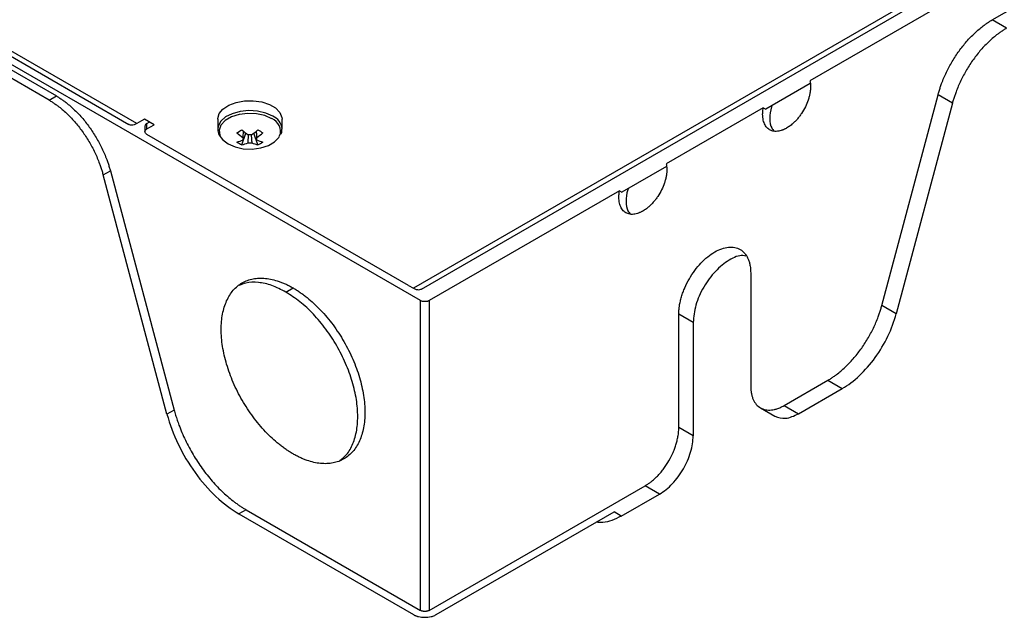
# Model space of a CAD drawing. Header units: millimetres. Extents: x 155400 to 158106, y 111257 to 114783.
# Tile 36 of 152: x 157732 to 157878, y 111257 to 111345. Entities that reach past the tile are written whole.
import ezdxf

# ---------------------------------------------------------------- set-up
doc = ezdxf.new("R2010")
doc.units = ezdxf.units.MM

msp = doc.modelspace()

# ---------------------------------------------------------------- linework, layer by layer
at = {"color": 7, "linetype": 'Continuous', "lineweight": 25}
for p, q in [((158047.03, 111450.42), (157848.87, 111336.02)), ((157875.74, 111345), (158020.16, 111428.37)), ((157653.37, 111382.44), (157737.66, 111333.78)), ((157736.59, 111333.17), (157652.31, 111381.83)), ((157791.4, 111303.57), (157686.41, 111364.18)), ((157688.73, 111363.99), (157748.34, 111329.58)), ((157749.54, 111329.7), (157689.93, 111364.11)), ((157890.39, 111363.17), (157790.34, 111305.41)), ((157791.54, 111305.29), (157891.59, 111363.05)), ((157877.86, 111343.77), (157875.74, 111345)), ((157848.91, 111335.63), (157842.33, 111331.83)), ((157736.59, 111333.17), (157737.66, 111333.78)), ((157859.47, 111302.86), (157867.76, 111333.94)), ((157869.88, 111332.72), (157867.76, 111333.94)), ((157841.97, 111332.04), (157827.65, 111323.77)), ((157841.97, 111332.04), (157842.33, 111331.83)), ((157869.88, 111332.72), (157861.59, 111301.64)), ((157750.24, 111330.11), (157749.54, 111329.7)), ((157750.67, 111330.35), (157750.24, 111330.11)), ((157752.08, 111329.54), (157750.67, 111330.35)), ((157761.47, 111330.35), (157761.47, 111328.88)), ((157770.97, 111328.88), (157770.97, 111330.35)), ((157750.73, 111329.33), (157750.73, 111328.52)), ((157751.02, 111329.74), (157751.37, 111329.94)), ((157751.02, 111328.92), (157751.02, 111329.74)), ((157751.02, 111328.92), (157752.08, 111329.54)), ((157770.97, 111328.88), (157770.97, 111328.93)), ((157789.63, 111305.82), (157751.02, 111328.11)), ((157765.04, 111326.57), (157765.63, 111328.28)), ((157767.4, 111326.57), (157766.81, 111328.28)), ((157767.22, 111327.31), (157767.21, 111327.52)), ((157827.69, 111323.39), (157821.11, 111319.59)), ((157744.57, 111322.12), (157745.63, 111322.73)), ((157753.98, 111286.82), (157744.57, 111322.12)), ((157745.63, 111322.73), (157755.04, 111287.43)), ((157820.76, 111319.79), (157792.67, 111303.57)), ((157820.76, 111319.79), (157821.11, 111319.59)), ((157840.12, 111307.69), (157840.12, 111290.95)), ((157771.53, 111304.84), (157772.59, 111305.45)), ((157789.63, 111305.82), (157790.34, 111305.41)), ((157791.4, 111257.85), (157791.4, 111303.57)), ((157792.67, 111303.57), (157792.67, 111257.85)), ((157861.59, 111301.64), (157859.47, 111302.86)), ((157829.51, 111284.83), (157829.51, 111301.57)), ((157831.63, 111300.35), (157829.51, 111301.57)), ((157831.63, 111300.35), (157831.63, 111283.61)), ((157845.07, 111288.1), (157851.5, 111291.81)), ((157851.5, 111291.81), (157853.62, 111290.59)), ((157847.19, 111286.87), (157853.62, 111290.59)), ((157845.07, 111288.1), (157847.19, 111286.87)), ((157755.04, 111287.43), (157753.98, 111286.82)), ((157841.57, 111287.75), (157843.69, 111286.52)), ((157831.63, 111283.61), (157829.51, 111284.83)), ((157792.67, 111257.85), (157824.56, 111276.26)), ((157821.02, 111271.77), (157826.68, 111275.03)), ((157826.68, 111275.03), (157824.56, 111276.26)), ((157765.67, 111272.7), (157764.61, 111272.09)), ((157764.61, 111272.09), (157790.34, 111257.24)), ((157765.67, 111272.7), (157791.4, 111257.85)), ((157793.73, 111257.24), (157819.96, 111272.38)), ((157821.02, 111271.77), (157819.96, 111272.38))]:
    msp.add_line(p, q, dxfattribs=at)
at = {"color": 7, "linetype": 'Continuous', "lineweight": 25, "flags": 128}
for points in [[(157761.47, 111330.35), (157761.47, 111330.44), (157761.69, 111331.18), (157762.25, 111331.85), (157763.1, 111332.42), (157764.18, 111332.83), (157765.41, 111333.05), (157766.71, 111333.08), (157767.96, 111332.9), (157769.09, 111332.54), (157770.01, 111332.01), (157770.64, 111331.36), (157770.95, 111330.63), (157770.97, 111330.35)], [(157769.58, 111330.81), (157768.55, 111331.27), (157767.35, 111331.54), (157766.06, 111331.62), (157764.78, 111331.49), (157763.62, 111331.17), (157762.64, 111330.68), (157761.93, 111330.05), (157761.54, 111329.34), (157761.47, 111328.88)], [(157769.44, 111330.43), (157768.4, 111330.88), (157767.19, 111331.14), (157765.9, 111331.2), (157764.63, 111331.04), (157763.49, 111330.68), (157762.57, 111330.15), (157761.95, 111329.49), (157761.68, 111328.76), (157761.77, 111328.01), (157761.95, 111327.66)], [(157761.95, 111327.66), (157762.22, 111327.31), (157763, 111326.71), (157764.04, 111326.27), (157765.25, 111326), (157766.55, 111325.95), (157767.81, 111326.11), (157768.95, 111326.47), (157769.87, 111327), (157770.49, 111327.65), (157770.61, 111327.87)]]:
    msp.add_lwpolyline(points, dxfattribs=at)
at = {"color": 7, "linetype": 'Continuous', "lineweight": 25}
for centre, radius, start, end in [((157768.76, 111328.58), 1.98, 339.251, 69.898), ((157768.6, 111328.64), 2.39, 7.1454, 65.7746), ((157756.43, 111342.85), 16.49, 298.5365, 301.4581), ((157771.61, 111336), 9.76, 227.7009, 234.5688), ((157760.83, 111336), 9.76, 305.4312, 312.2991), ((157776.01, 111342.85), 16.49, 238.5419, 241.4635), ((157770.88, 111335.58), 9.76, 227.7009, 234.5688), ((157762.97, 111332.3), 5.48, 284.1739, 294.2715), ((157765.54, 111327.47), 0.36, 154.0298, 205.9702), ((157766.22, 111326.29), 1.77, 81.1437, 98.8563), ((157761.56, 111335.58), 9.76, 305.4312, 312.2991), ((157766.9, 111327.47), 0.36, 334.0298, 25.9702), ((157769.47, 111332.3), 5.48, 245.7285, 255.8261), ((157767.43, 111331.56), 5.53, 235.6422, 244.3632), ((157763.69, 111331.88), 5.48, 284.1739, 294.2715), ((157766.22, 111328.64), 1.77, 261.1437, 278.8563), ((157768.75, 111331.88), 5.48, 245.7285, 255.8261), ((157765.01, 111331.56), 5.53, 295.6368, 304.3578)]:
    msp.add_arc(centre, radius, start, end, dxfattribs=at)
for points, knots in [([(157867.76, 111333.94), (157867.79, 111334.04), (157867.84, 111334.22), (157867.92, 111334.5), (157868.01, 111334.78), (157868.1, 111335.06), (157868.19, 111335.34), (157868.36, 111335.8), (157868.62, 111336.45), (157869, 111337.28), (157869.41, 111338.09), (157870.01, 111339.16), (157870.85, 111340.43), (157871.78, 111341.61), (157872.57, 111342.47), (157873.18, 111343.08), (157873.81, 111343.63), (157874.37, 111344.09), (157874.87, 111344.45), (157875.3, 111344.74), (157875.59, 111344.91), (157875.74, 111345)], [0, 0, 0, 0, 0.020858, 0.0416911, 0.0625128, 0.0833365, 0.1041758, 0.1250443, 0.1875342, 0.2500617, 0.3125515, 0.375079, 0.500005, 0.624931, 0.6874209, 0.7499483, 0.8124382, 0.8749657, 0.9166535, 0.9582955, 1, 1, 1, 1]), ([(157877.86, 111343.77), (157877.78, 111343.73), (157877.64, 111343.64), (157877.43, 111343.51), (157877.21, 111343.37), (157876.99, 111343.22), (157876.78, 111343.07), (157876.42, 111342.81), (157875.93, 111342.41), (157875.3, 111341.85), (157874.69, 111341.25), (157873.9, 111340.38), (157872.97, 111339.21), (157872.13, 111337.93), (157871.53, 111336.87), (157871.12, 111336.05), (157870.74, 111335.23), (157870.45, 111334.48), (157870.22, 111333.83), (157870.04, 111333.28), (157869.93, 111332.91), (157869.88, 111332.72)], [0, 0, 0, 0, 0.020858, 0.041691, 0.062513, 0.083336, 0.104176, 0.125044, 0.187534, 0.250062, 0.312552, 0.375079, 0.500005, 0.624931, 0.687421, 0.749948, 0.812438, 0.874966, 0.916653, 0.958295, 1, 1, 1, 1]), ([(157848.87, 111336.02), (157848.88, 111335.96), (157848.9, 111335.86), (157848.93, 111335.69), (157848.94, 111335.52), (157848.95, 111335.34), (157848.96, 111335.07), (157848.94, 111334.69), (157848.87, 111334.2), (157848.76, 111333.7), (157848.56, 111333.02), (157848.21, 111332.16), (157847.73, 111331.35), (157847.3, 111330.75), (157846.96, 111330.32), (157846.59, 111329.94), (157846.25, 111329.63), (157845.95, 111329.39), (157845.68, 111329.2), (157845.51, 111329.09), (157845.42, 111329.04)], [0, 0, 0, 0, 0.025059, 0.050048, 0.075016, 0.100014, 0.125093, 0.187581, 0.250131, 0.312619, 0.375169, 0.500009, 0.624849, 0.687338, 0.749887, 0.812376, 0.874925, 0.916642, 0.958256, 1, 1, 1, 1]), ([(157736.59, 111333.17), (157736.67, 111333.13), (157736.81, 111333.04), (157737.03, 111332.91), (157737.24, 111332.77), (157737.46, 111332.62), (157737.67, 111332.47), (157738.03, 111332.21), (157738.52, 111331.81), (157739.15, 111331.25), (157739.76, 111330.65), (157740.55, 111329.78), (157741.48, 111328.61), (157742.32, 111327.33), (157742.92, 111326.27), (157743.33, 111325.45), (157743.71, 111324.63), (157744, 111323.88), (157744.23, 111323.23), (157744.41, 111322.67), (157744.52, 111322.3), (157744.57, 111322.12)], [0, 0, 0, 0, 0.020858, 0.041691, 0.062513, 0.083336, 0.104176, 0.125044, 0.187534, 0.250062, 0.312552, 0.375079, 0.500005, 0.624931, 0.687421, 0.749948, 0.812438, 0.874966, 0.916653, 0.958295, 1, 1, 1, 1]), ([(157737.66, 111333.78), (157737.73, 111333.74), (157737.87, 111333.66), (157738.09, 111333.52), (157738.3, 111333.38), (157738.52, 111333.23), (157738.73, 111333.08), (157739.09, 111332.82), (157739.58, 111332.42), (157740.21, 111331.86), (157740.82, 111331.26), (157741.61, 111330.4), (157742.54, 111329.22), (157743.38, 111327.94), (157743.98, 111326.88), (157744.39, 111326.06), (157744.77, 111325.24), (157745.06, 111324.5), (157745.3, 111323.84), (157745.47, 111323.29), (157745.58, 111322.92), (157745.63, 111322.73)], [0, 0, 0, 0, 0.020858, 0.041691, 0.062513, 0.083336, 0.104176, 0.125044, 0.187534, 0.250062, 0.312552, 0.375079, 0.500005, 0.624931, 0.687421, 0.749948, 0.812438, 0.874966, 0.916653, 0.958295, 1, 1, 1, 1]), ([(157845.42, 111329.04), (157845.37, 111329.01), (157845.26, 111328.95), (157845.1, 111328.87), (157844.95, 111328.8), (157844.79, 111328.74), (157844.56, 111328.66), (157844.25, 111328.59), (157843.88, 111328.55), (157843.54, 111328.57), (157843.1, 111328.67), (157842.63, 111328.95), (157842.28, 111329.39), (157842.08, 111329.84), (157841.97, 111330.22), (157841.9, 111330.63), (157841.88, 111331.02), (157841.89, 111331.39), (157841.92, 111331.71), (157841.95, 111331.93), (157841.97, 111332.04)], [0, 0, 0, 0, 0.025059, 0.050048, 0.075016, 0.100014, 0.125093, 0.187581, 0.250131, 0.312619, 0.375169, 0.500009, 0.624849, 0.687338, 0.749887, 0.812376, 0.874925, 0.916642, 0.958256, 1, 1, 1, 1]), ([(157843.31, 111332.4), (157843.27, 111332.33), (157842.98, 111331.67), (157842.9, 111330.43), (157843.04, 111329.14), (157843.47, 111328.74), (157843.62, 111328.6)], [0, 0, 0, 0, 0.044852, 0.423018, 0.801184, 1, 1, 1, 1]), ([(157749.54, 111329.7), (157749.4, 111329.63), (157749.13, 111329.5), (157748.76, 111329.45), (157748.49, 111329.49), (157748.37, 111329.57), (157748.34, 111329.59)], [0, 0, 0, 0, 0.301814, 0.603627, 0.905441, 1, 1, 1, 1]), ([(157751.02, 111328.11), (157750.84, 111328.21), (157750.73, 111328.36), (157750.73, 111328.67), (157750.84, 111328.82), (157751.02, 111328.92)], [0, 0, 0, 0, 0.5, 0.5, 1, 1, 1, 1]), ([(157761.51, 111328.88), (157761.5, 111328.72), (157761.49, 111328.34), (157761.69, 111327.99), (157761.82, 111327.78)], [0, 0, 0, 0, 0.396226, 1, 1, 1, 1]), ([(157765.22, 111327.62), (157765.22, 111327.71), (157765.25, 111328.02), (157765.27, 111328.34), (157765.29, 111328.57)], [0, 0, 0, 0, 0.257066, 1, 1, 1, 1]), ([(157767.15, 111328.57), (157767.17, 111328.34), (157767.19, 111328.02), (157767.22, 111327.71), (157767.22, 111327.62)], [0, 0, 0, 0, 0.742934, 1, 1, 1, 1]), ([(157770.78, 111328.13), (157770.83, 111328.22), (157770.97, 111328.48), (157770.95, 111328.76), (157770.93, 111328.95)], [0, 0, 0, 0, 0.3500045, 1, 1, 1, 1]), ([(157765.24, 111327.6), (157765.24, 111327.59), (157765.23, 111327.49), (157765.22, 111327.4), (157765.22, 111327.31)], [0, 0, 0, 0, 0.083133, 1, 1, 1, 1]), ([(157765.95, 111326.89), (157765.95, 111326.98), (157765.98, 111327.37), (157766.01, 111327.76), (157766.03, 111328.07)], [0, 0, 0, 0, 0.224814, 1, 1, 1, 1]), ([(157766.41, 111328.07), (157766.43, 111327.76), (157766.46, 111327.37), (157766.49, 111326.98), (157766.49, 111326.89)], [0, 0, 0, 0, 0.775186, 1, 1, 1, 1]), ([(157827.65, 111323.77), (157827.67, 111323.72), (157827.69, 111323.61), (157827.71, 111323.44), (157827.73, 111323.27), (157827.74, 111323.1), (157827.75, 111322.82), (157827.73, 111322.45), (157827.66, 111321.96), (157827.55, 111321.45), (157827.35, 111320.77), (157826.99, 111319.92), (157826.52, 111319.1), (157826.09, 111318.5), (157825.74, 111318.08), (157825.38, 111317.69), (157825.04, 111317.38), (157824.73, 111317.14), (157824.47, 111316.95), (157824.29, 111316.85), (157824.21, 111316.79)], [0, 0, 0, 0, 0.025059, 0.050048, 0.075016, 0.100014, 0.125093, 0.187581, 0.250131, 0.312619, 0.375169, 0.500009, 0.624849, 0.687338, 0.749887, 0.812376, 0.874925, 0.916642, 0.958256, 1, 1, 1, 1]), ([(157822.09, 111320.15), (157822.06, 111320.08), (157821.77, 111319.42), (157821.68, 111318.19), (157821.83, 111316.9), (157822.26, 111316.49), (157822.4, 111316.35)], [0, 0, 0, 0, 0.044852, 0.423018, 0.801184, 1, 1, 1, 1]), ([(157824.21, 111316.79), (157824.15, 111316.76), (157824.05, 111316.71), (157823.89, 111316.63), (157823.73, 111316.56), (157823.58, 111316.49), (157823.34, 111316.42), (157823.04, 111316.34), (157822.67, 111316.3), (157822.32, 111316.32), (157821.89, 111316.43), (157821.42, 111316.7), (157821.07, 111317.15), (157820.86, 111317.59), (157820.75, 111317.97), (157820.69, 111318.38), (157820.67, 111318.78), (157820.68, 111319.14), (157820.71, 111319.46), (157820.74, 111319.68), (157820.76, 111319.79)], [0, 0, 0, 0, 0.025059, 0.050048, 0.075016, 0.100014, 0.125093, 0.187581, 0.250131, 0.312619, 0.375169, 0.500009, 0.624849, 0.687338, 0.749887, 0.812376, 0.874925, 0.916642, 0.958256, 1, 1, 1, 1]), ([(157829.51, 111301.57), (157829.51, 111301.64), (157829.51, 111301.77), (157829.52, 111301.98), (157829.53, 111302.18), (157829.55, 111302.4), (157829.58, 111302.61), (157829.63, 111302.97), (157829.73, 111303.48), (157829.91, 111304.15), (157830.13, 111304.82), (157830.49, 111305.71), (157831.04, 111306.81), (157831.85, 111308.04), (157832.77, 111309.15), (157833.77, 111310.08), (157834.81, 111310.8), (157835.85, 111311.28), (157836.86, 111311.51), (157837.78, 111311.47), (157838.59, 111311.17), (157839.14, 111310.71), (157839.5, 111310.23), (157839.72, 111309.81), (157839.9, 111309.35), (157840.01, 111308.89), (157840.07, 111308.47), (157840.11, 111308.09), (157840.11, 111307.83), (157840.12, 111307.69)], [0, 0, 0, 0, 0.0104433, 0.0208655, 0.0312778, 0.0416914, 0.0521175, 0.0625673, 0.0938281, 0.1251124, 0.1563732, 0.1876574, 0.2501268, 0.3125961, 0.3750654, 0.4375348, 0.5000041, 0.5624735, 0.6249428, 0.6874121, 0.7498815, 0.8123508, 0.8436116, 0.8748959, 0.9061567, 0.9374409, 0.9583037, 0.9791268, 1, 1, 1, 1]), ([(157839.41, 111310.15), (157839.27, 111310.19), (157838.56, 111310.37), (157836.91, 111309.64), (157834.86, 111308.02), (157833.1, 111305.63), (157831.87, 111302.89), (157831.71, 111301.19), (157831.63, 111300.35)], [0, 0, 0, 0, 0.0495479, 0.2396383, 0.4297288, 0.6198192, 0.8099096, 1, 1, 1, 1]), ([(157772.59, 111280.95), (157772.5, 111281.01), (157772.33, 111281.11), (157772.07, 111281.27), (157771.81, 111281.44), (157771.55, 111281.61), (157771.29, 111281.79), (157771.03, 111281.98), (157770.77, 111282.18), (157770.26, 111282.59), (157769.5, 111283.24), (157768.52, 111284.22), (157767.58, 111285.27), (157766.39, 111286.79), (157765.04, 111288.84), (157763.71, 111291.48), (157762.73, 111294.18), (157762.12, 111296.84), (157761.91, 111299.37), (157762.12, 111301.65), (157762.73, 111303.61), (157763.71, 111305.18), (157765.04, 111306.28), (157766.39, 111306.78), (157767.58, 111306.91), (157768.52, 111306.88), (157769.5, 111306.72), (157770.35, 111306.48), (157771.03, 111306.22), (157771.55, 111306), (157772.07, 111305.74), (157772.41, 111305.55), (157772.59, 111305.45)], [0, 0, 0, 0, 0.007836, 0.015659, 0.023472, 0.031281, 0.039091, 0.046905, 0.054729, 0.062568, 0.093835, 0.125113, 0.156379, 0.187658, 0.250126, 0.312595, 0.375064, 0.437533, 0.500002, 0.562471, 0.62494, 0.687409, 0.749878, 0.812347, 0.843614, 0.874892, 0.906158, 0.937436, 0.953094, 0.968715, 0.984338, 1, 1, 1, 1]), ([(157771.53, 111304.84), (157770.83, 111305.19), (157769.44, 111305.91), (157767.45, 111306.32), (157765.8, 111306.31), (157764.94, 111305.94), (157764.61, 111305.8)], [0, 0, 0, 0, 0.274931, 0.549862, 0.824792, 1, 1, 1, 1]), ([(157772.59, 111305.45), (157772.67, 111305.4), (157772.85, 111305.3), (157773.11, 111305.14), (157773.37, 111304.97), (157773.63, 111304.79), (157773.89, 111304.61), (157774.14, 111304.42), (157774.4, 111304.23), (157774.91, 111303.82), (157775.67, 111303.16), (157776.65, 111302.19), (157777.6, 111301.13), (157778.79, 111299.62), (157780.14, 111297.56), (157781.46, 111294.93), (157782.45, 111292.23), (157783.06, 111289.56), (157783.26, 111287.04), (157783.06, 111284.75), (157782.45, 111282.79), (157781.46, 111281.23), (157780.14, 111280.13), (157778.79, 111279.63), (157777.6, 111279.49), (157776.65, 111279.52), (157775.67, 111279.68), (157774.83, 111279.93), (157774.14, 111280.18), (157773.63, 111280.41), (157773.11, 111280.66), (157772.76, 111280.86), (157772.59, 111280.95)], [0, 0, 0, 0, 0.007836, 0.015659, 0.023472, 0.031281, 0.039091, 0.046905, 0.054729, 0.062568, 0.093835, 0.125113, 0.156379, 0.187658, 0.250126, 0.312595, 0.375064, 0.437533, 0.500002, 0.562471, 0.62494, 0.687409, 0.749878, 0.812347, 0.843614, 0.874892, 0.906158, 0.937436, 0.953094, 0.968715, 0.984338, 1, 1, 1, 1]), ([(157790.34, 111305.41), (157790.47, 111305.34), (157790.74, 111305.21), (157791.12, 111305.17), (157791.39, 111305.2), (157791.5, 111305.28), (157791.53, 111305.3)], [0, 0, 0, 0, 0.301814, 0.603627, 0.905441, 1, 1, 1, 1]), ([(157779.5, 111280), (157779.8, 111280.21), (157780.55, 111280.77), (157781.38, 111282.19), (157782, 111284.14), (157782.2, 111286.43), (157782, 111288.95), (157781.39, 111291.61), (157780.4, 111294.31), (157779.08, 111296.95), (157777.46, 111299.42), (157775.61, 111301.62), (157773.61, 111303.5), (157772.22, 111304.39), (157771.53, 111304.84)], [0, 0, 0, 0, 0.05481, 0.140737, 0.226663, 0.312589, 0.398516, 0.484442, 0.570368, 0.656295, 0.742221, 0.828147, 0.914074, 1, 1, 1, 1]), ([(157792.67, 111303.57), (157792.65, 111303.56), (157792.61, 111303.54), (157792.53, 111303.51), (157792.46, 111303.48), (157792.35, 111303.45), (157792.21, 111303.43), (157792.03, 111303.42), (157791.86, 111303.43), (157791.69, 111303.46), (157791.53, 111303.51), (157791.44, 111303.55), (157791.4, 111303.57)], [0, 0, 0, 0, 0.062787, 0.125013, 0.187288, 0.250222, 0.374987, 0.500147, 0.624912, 0.750072, 0.874937, 1, 1, 1, 1]), ([(157851.5, 111291.81), (157851.57, 111291.85), (157851.72, 111291.94), (157851.93, 111292.07), (157852.15, 111292.21), (157852.36, 111292.36), (157852.58, 111292.51), (157852.93, 111292.77), (157853.43, 111293.17), (157854.05, 111293.73), (157854.66, 111294.33), (157855.45, 111295.2), (157856.39, 111296.37), (157857.22, 111297.65), (157857.82, 111298.71), (157858.24, 111299.53), (157858.61, 111300.35), (157858.91, 111301.1), (157859.14, 111301.75), (157859.32, 111302.3), (157859.42, 111302.67), (157859.47, 111302.86)], [0, 0, 0, 0, 0.020858, 0.041691, 0.062513, 0.083336, 0.104176, 0.125044, 0.187534, 0.250062, 0.312552, 0.375079, 0.500005, 0.624931, 0.687421, 0.749948, 0.812438, 0.874966, 0.916653, 0.958295, 1, 1, 1, 1]), ([(157853.62, 111290.59), (157854.48, 111291.08), (157855.35, 111291.74), (157857, 111293.29), (157857.78, 111294.19), (157859.2, 111296.15), (157859.83, 111297.21), (157860.88, 111299.4), (157861.3, 111300.53), (157861.59, 111301.64)], [0, 0, 0, 0, 0.25, 0.25, 0.5, 0.5, 0.75, 0.75, 1, 1, 1, 1]), ([(157840.12, 111290.95), (157840.12, 111290.88), (157840.12, 111290.73), (157840.13, 111290.51), (157840.15, 111290.3), (157840.18, 111290.09), (157840.23, 111289.79), (157840.32, 111289.41), (157840.49, 111288.98), (157840.69, 111288.59), (157841.03, 111288.14), (157841.54, 111287.71), (157842.17, 111287.48), (157842.73, 111287.41), (157843.17, 111287.43), (157843.63, 111287.5), (157844.05, 111287.62), (157844.42, 111287.77), (157844.74, 111287.92), (157844.96, 111288.04), (157845.07, 111288.1)], [0, 0, 0, 0, 0.0250449, 0.0500358, 0.0750113, 0.1000102, 0.1250711, 0.1875606, 0.2501002, 0.3125896, 0.3751293, 0.500007, 0.6248847, 0.6873741, 0.7499138, 0.8124032, 0.8749429, 0.9166473, 0.9582732, 1, 1, 1, 1]), ([(157753.98, 111286.82), (157754.38, 111285.34), (157754.94, 111283.84), (157756.34, 111280.92), (157757.18, 111279.5), (157759.07, 111276.89), (157760.11, 111275.69), (157762.31, 111273.62), (157763.46, 111272.75), (157764.61, 111272.09)], [0, 0, 0, 0, 0.25, 0.25, 0.5, 0.5, 0.75, 0.75, 1, 1, 1, 1]), ([(157755.04, 111287.43), (157755.08, 111287.31), (157755.14, 111287.06), (157755.25, 111286.69), (157755.37, 111286.32), (157755.49, 111285.95), (157755.62, 111285.58), (157755.84, 111284.96), (157756.19, 111284.09), (157756.69, 111282.99), (157757.24, 111281.9), (157758.04, 111280.48), (157759.16, 111278.78), (157760.4, 111277.21), (157761.45, 111276.06), (157762.27, 111275.26), (157763.1, 111274.51), (157763.81, 111273.95), (157764.38, 111273.53), (157764.81, 111273.23), (157765.24, 111272.95), (157765.53, 111272.78), (157765.67, 111272.7)], [0, 0, 0, 0, 0.020859, 0.041693, 0.062515, 0.083338, 0.104177, 0.125044, 0.187538, 0.25006, 0.312554, 0.375077, 0.500002, 0.624927, 0.687422, 0.749944, 0.812438, 0.874961, 0.906238, 0.937473, 0.968712, 1, 1, 1, 1]), ([(157843.69, 111286.52), (157844.2, 111286.34), (157845.22, 111285.97), (157846.53, 111286.57), (157847.19, 111286.87)], [0, 0, 0, 0, 0.499949, 1, 1, 1, 1]), ([(157824.56, 111276.26), (157824.63, 111276.3), (157824.75, 111276.37), (157824.95, 111276.5), (157825.14, 111276.63), (157825.33, 111276.77), (157825.62, 111277), (157826, 111277.33), (157826.46, 111277.78), (157826.9, 111278.27), (157827.45, 111278.98), (157828.08, 111279.94), (157828.6, 111280.96), (157828.93, 111281.8), (157829.14, 111282.43), (157829.3, 111283.05), (157829.41, 111283.6), (157829.47, 111284.06), (157829.5, 111284.45), (157829.51, 111284.71), (157829.51, 111284.83)], [0, 0, 0, 0, 0.025045, 0.050036, 0.075011, 0.10001, 0.125071, 0.187561, 0.2501, 0.31259, 0.375129, 0.500007, 0.624885, 0.687374, 0.749914, 0.812403, 0.874943, 0.916647, 0.958273, 1, 1, 1, 1]), ([(157826.68, 111275.03), (157827.33, 111275.41), (157827.98, 111275.93), (157829.17, 111277.19), (157829.72, 111277.93), (157830.64, 111279.52), (157831.01, 111280.37), (157831.5, 111282.04), (157831.63, 111282.86), (157831.63, 111283.61)], [0, 0, 0, 0, 0.25, 0.25, 0.5, 0.5, 0.75, 0.75, 1, 1, 1, 1]), ([(157821.02, 111271.77), (157820.56, 111271.53), (157819.64, 111271.06), (157818.38, 111270.77), (157817.66, 111270.84), (157817.34, 111270.87)], [0, 0, 0, 0, 0.357243, 0.714487, 1, 1, 1, 1]), ([(157792.67, 111257.85), (157792.65, 111257.84), (157792.61, 111257.81), (157792.53, 111257.78), (157792.46, 111257.76), (157792.35, 111257.73), (157792.21, 111257.7), (157792.03, 111257.69), (157791.86, 111257.7), (157791.69, 111257.73), (157791.53, 111257.78), (157791.44, 111257.83), (157791.4, 111257.85)], [0, 0, 0, 0, 0.062787, 0.125013, 0.187288, 0.250222, 0.374987, 0.500147, 0.624912, 0.750072, 0.874937, 1, 1, 1, 1]), ([(157790.34, 111257.24), (157790.37, 111257.21), (157790.45, 111257.17), (157790.57, 111257.12), (157790.7, 111257.06), (157790.83, 111257.01), (157790.97, 111256.97), (157791.21, 111256.91), (157791.56, 111256.85), (157792.03, 111256.82), (157792.5, 111256.85), (157792.91, 111256.92), (157793.24, 111257.01), (157793.5, 111257.11), (157793.65, 111257.19), (157793.73, 111257.24)], [0, 0, 0, 0, 0.041982, 0.083612, 0.125069, 0.166533, 0.208188, 0.250211, 0.375064, 0.500065, 0.624918, 0.74992, 0.833489, 0.916365, 1, 1, 1, 1])]:
    msp.add_open_spline(points, degree=3, knots=knots, dxfattribs=at)
msp.add_open_spline([(157751.02, 111329.74), (157750.84, 111329.63), (157750.73, 111329.48), (157750.73, 111329.33)], degree=3, dxfattribs=at)

doc.saveas('drawing.dxf')
